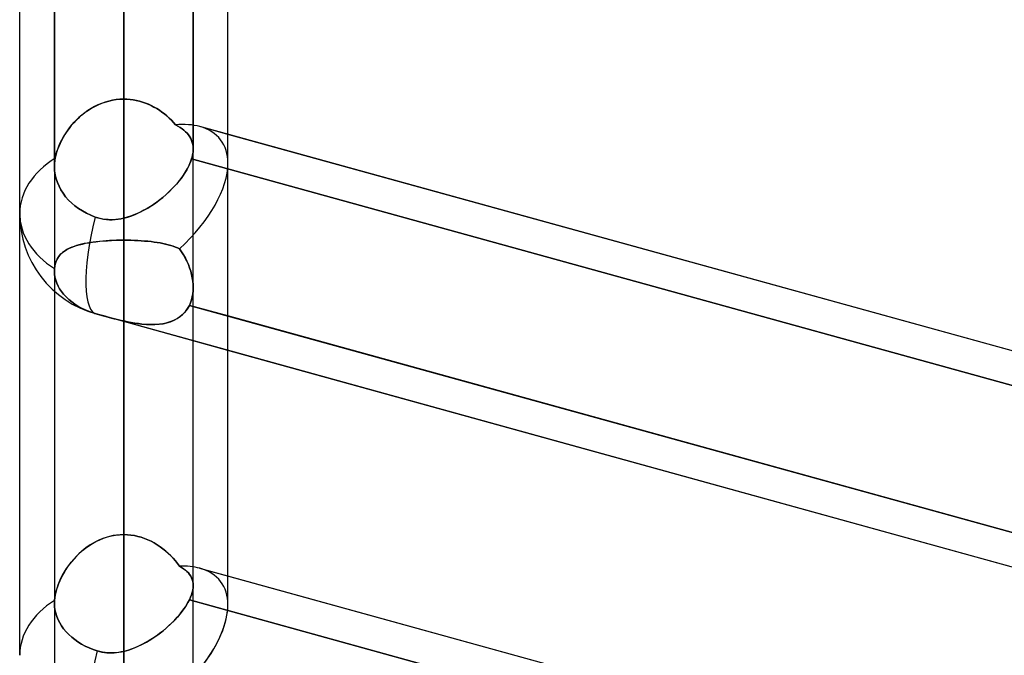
# Model space of a CAD drawing. Header units: millimetres. Extents: x -132 to 52, y -156 to 156.
# Tile 45 of 79: x -64 to -56.91, y 36.03 to 40.61. Entities that reach past the tile are written whole.
import ezdxf

# ---------------------------------------------------------------- set-up
doc = ezdxf.new("R2010")
doc.units = ezdxf.units.MM
doc.layers.add('MAIN-1', color=7, linetype='Continuous')

msp = doc.modelspace()

# ---------------------------------------------------------------- linework, layer by layer
at = {"layer": 'MAIN-1'}
for p, q in [((-64, 39.2091), (-64, 72.3017)), ((-62.5, 39.5713), (-62.5, 71.9395)), ((-64, 36.0271), (-64, 69.1197)), ((-64, 36.0271), (-64, 69.1197)), ((-64, 39.2091), (-64, 69.1197)), ((-63.25, 0), (-63.25, 69.0087)), ((-63.25, 69.0087), (-63.25, 0)), ((-62.5, 39.5713), (-62.5, 68.7575)), ((-62.5, 36.3893), (-62.5, 68.7575)), ((-63.75, 68.6965), (-63.75, 0)), ((-63.75, 68.6965), (-63.75, 0)), ((-62.75, 0), (-62.75, 68.5822)), ((-62.75, 0), (-62.75, 68.5822)), ((-62.5, 36.3893), (-62.5, 68.5488)), ((-63.25, 68.2038), (-63.25, 0)), ((-63.25, 0), (-63.25, 68.2038)), ((-63.25, 0), (-63.25, 63.3931)), ((-63.25, 63.3931), (-63.25, 0)), ((-63.75, 63.1787), (-63.75, 0)), ((-63.75, 63.1787), (-63.75, 0)), ((-62.75, 0), (-62.75, 63.1787)), ((-62.75, 0), (-62.75, 63.1787)), ((-63.25, 62.6857), (-63.25, 0)), ((-63.25, 0), (-63.25, 62.6857)), ((-63.25, 0), (-63.25, 57.8746)), ((-63.25, 57.8746), (-63.25, 0)), ((-63.75, 57.6605), (-63.75, 0)), ((-63.75, 57.6605), (-63.75, 0)), ((-62.75, 0), (-62.75, 57.6605)), ((-62.75, 0), (-62.75, 57.6605)), ((-63.25, 57.167), (-63.25, 0)), ((-63.25, 0), (-63.25, 57.167)), ((-63.25, 40.0337), (-63.25, 53.7)), ((-63.75, 39.5486), (-63.75, 53.2)), ((-63.75, 53.2), (-63.75, 39.5486)), ((-62.75, 53.2), (-62.75, 39.6748)), ((-62.75, 39.6748), (-62.75, 53.2)), ((-63.25, 52.7), (-63.25, 39.1762)), ((-63.25, 0), (-63.25, 52.3553)), ((-63.25, 52.3553), (-63.25, 0)), ((-63.75, 52.1417), (-63.75, 0)), ((-63.75, 52.1417), (-63.75, 0)), ((-62.75, 0), (-62.75, 52.1417)), ((-62.75, 0), (-62.75, 52.1417)), ((-63.25, 51.6477), (-63.25, 0)), ((-63.25, 0), (-63.25, 51.6477)), ((-63.25, 0), (-63.25, 46.8352)), ((-63.25, 46.8352), (-63.25, 0)), ((-63.75, 46.6221), (-63.75, 0)), ((-63.75, 46.6221), (-63.75, 0)), ((-62.75, 0), (-62.75, 46.6221)), ((-62.75, 0), (-62.75, 46.6221)), ((-63.25, 46.1275), (-63.25, 0)), ((-63.25, 0), (-63.25, 46.1275)), ((-63.25, 44.8487), (-63.25, 40.0337)), ((-63.25, 40.0337), (-63.25, 44.8487)), ((-63.25, 39.0175), (-63.25, 43.8275)), ((-63.25, 43.8275), (-63.25, 39.0175)), ((-63.25, 41.7061), (-63.25, 36.8962)), ((-63.25, 36.8962), (-63.25, 41.7061)), ((-63.25, 0), (-63.25, 41.314)), ((-63.25, 41.314), (-63.25, 0)), ((-63.75, 41.1015), (-63.75, 0)), ((-63.75, 41.1015), (-63.75, 0)), ((-62.75, 0), (-62.75, 41.1015)), ((-62.75, 0), (-62.75, 41.1015)), ((-63.25, 40.606), (-63.25, 0)), ((-63.25, 0), (-63.25, 40.606)), ((-63.25, 35.791), (-63.25, 40.606)), ((-63.25, 40.606), (-63.25, 35.791)), ((-63.3854, 40.0122), (-63.4114, 40.003)), ((-63.4093, 40.0038), (-63.3837, 40.0127)), ((-63.3589, 40.0198), (-63.3854, 40.0122)), ((-63.3837, 40.0127), (-63.3576, 40.0202)), ((-63.3321, 40.0258), (-63.3589, 40.0198)), ((-63.3576, 40.0202), (-63.331, 40.026)), ((-63.305, 40.0302), (-63.3321, 40.0258)), ((-63.331, 40.026), (-63.3042, 40.0303)), ((-63.2776, 40.0328), (-63.305, 40.0302)), ((-63.3042, 40.0303), (-63.2772, 40.0328)), ((-63.25, 40.0337), (-63.2776, 40.0328)), ((-63.2772, 40.0328), (-63.25, 40.0337)), ((-63.2272, 40.0331), (-63.25, 40.0337)), ((-63.25, 40.0337), (-63.2272, 40.0331)), ((-63.2046, 40.0313), (-63.2272, 40.0331)), ((-63.2272, 40.0331), (-63.2046, 40.0313)), ((-63.182, 40.0283), (-63.2046, 40.0313)), ((-63.2046, 40.0313), (-63.1821, 40.0283)), ((-63.1821, 40.0283), (-63.1598, 40.0242)), ((-63.1597, 40.0242), (-63.182, 40.0283)), ((-63.1598, 40.0242), (-63.1378, 40.019)), ((-63.1375, 40.0189), (-63.1597, 40.0242)), ((-63.1378, 40.019), (-63.116, 40.0126)), ((-63.1157, 40.0126), (-63.1375, 40.0189)), ((-63.116, 40.0126), (-63.0945, 40.0052)), ((-63.0943, 40.0051), (-63.1157, 40.0126)), ((-63.531, 39.936), (-63.5524, 39.919)), ((-63.5485, 39.9222), (-63.5273, 39.9387)), ((-63.5086, 39.9519), (-63.531, 39.936)), ((-63.5273, 39.9387), (-63.5052, 39.9541)), ((-63.4855, 39.9666), (-63.5086, 39.9519)), ((-63.5052, 39.9541), (-63.4824, 39.9684)), ((-63.4615, 39.9801), (-63.4855, 39.9666)), ((-63.4824, 39.9684), (-63.4587, 39.9815)), ((-63.4368, 39.9922), (-63.4615, 39.9801)), ((-63.4587, 39.9815), (-63.4343, 39.9934)), ((-63.4114, 40.003), (-63.4368, 39.9922)), ((-63.4343, 39.9934), (-63.4093, 40.0038)), ((-63.0945, 40.0052), (-63.0733, 39.9967)), ((-63.0732, 39.9967), (-63.0943, 40.0051)), ((-63.0733, 39.9967), (-63.0527, 39.9873)), ((-63.0525, 39.9872), (-63.0732, 39.9967)), ((-63.0527, 39.9873), (-63.0325, 39.9769)), ((-63.0324, 39.9768), (-63.0525, 39.9872)), ((-63.0325, 39.9769), (-63.0128, 39.9656)), ((-63.0128, 39.9655), (-63.0324, 39.9768)), ((-63.0128, 39.9656), (-62.9937, 39.9534)), ((-62.9937, 39.9534), (-63.0128, 39.9655)), ((-62.9752, 39.9405), (-62.9937, 39.9534)), ((-62.9937, 39.9534), (-62.9752, 39.9405)), ((-62.9573, 39.9269), (-62.9752, 39.9405)), ((-62.9752, 39.9405), (-62.9572, 39.9268)), ((-63.6243, 39.8474), (-63.6068, 39.8673)), ((-63.5925, 39.8822), (-63.611, 39.8627)), ((-63.6068, 39.8673), (-63.5883, 39.8864)), ((-63.573, 39.901), (-63.5925, 39.8822)), ((-63.5883, 39.8864), (-63.5689, 39.9048)), ((-63.5524, 39.919), (-63.573, 39.901)), ((-63.5689, 39.9048), (-63.5485, 39.9222)), ((-62.94, 39.9126), (-62.9573, 39.9269)), ((-62.9572, 39.9268), (-62.9398, 39.9124)), ((-62.9233, 39.8976), (-62.94, 39.9126)), ((-62.9398, 39.9124), (-62.9231, 39.8974)), ((-62.9073, 39.882), (-62.9233, 39.8976)), ((-62.9231, 39.8974), (-62.9071, 39.8818)), ((-62.8919, 39.8659), (-62.9073, 39.882)), ((-62.9071, 39.8818), (-62.8918, 39.8658)), ((-62.8772, 39.8493), (-62.8919, 39.8659)), ((-62.8918, 39.8658), (-62.8772, 39.8493)), ((-63.6598, 39.801), (-63.6739, 39.7797)), ((-63.6709, 39.7843), (-63.6565, 39.8058)), ((-63.6447, 39.822), (-63.6598, 39.801)), ((-63.6565, 39.8058), (-63.6409, 39.8269)), ((-63.6284, 39.8426), (-63.6447, 39.822)), ((-63.6409, 39.8269), (-63.6243, 39.8474)), ((-63.611, 39.8627), (-63.6284, 39.8426)), ((-62.8605, 39.84), (-62.8772, 39.8493)), ((-62.8772, 39.8493), (-62.8605, 39.84)), ((-62.8448, 39.8304), (-62.8605, 39.84)), ((-62.8605, 39.84), (-62.8448, 39.8304)), ((-62.8302, 39.8204), (-62.8448, 39.8304)), ((-62.8448, 39.8304), (-62.8302, 39.8204)), ((-62.8169, 39.81), (-62.8302, 39.8204)), ((-62.8302, 39.8204), (-62.8168, 39.81)), ((-62.8046, 39.7991), (-62.8169, 39.81)), ((-62.8168, 39.81), (-62.8045, 39.799)), ((-62.7935, 39.7877), (-62.8046, 39.7991)), ((-62.8045, 39.799), (-62.7934, 39.7876)), ((-62.5, 39.78), (-62.7012, 39.8356)), ((-24.6503, 29.3254), (-62.7012, 39.8356)), ((-63.6985, 39.7366), (-63.7091, 39.7149)), ((-63.7077, 39.7179), (-63.6966, 39.7402)), ((-63.6867, 39.7582), (-63.6985, 39.7366)), ((-63.6966, 39.7402), (-63.6843, 39.7624)), ((-63.6739, 39.7797), (-63.6867, 39.7582)), ((-63.6843, 39.7624), (-63.6709, 39.7843)), ((-62.7836, 39.7757), (-62.7935, 39.7877)), ((-62.7934, 39.7876), (-62.7835, 39.7757)), ((-62.7749, 39.7632), (-62.7836, 39.7757)), ((-62.7835, 39.7757), (-62.7748, 39.7632)), ((-62.7674, 39.7501), (-62.7749, 39.7632)), ((-62.7748, 39.7632), (-62.7674, 39.7501)), ((-62.7613, 39.7363), (-62.7674, 39.7501)), ((-62.7674, 39.7501), (-62.7613, 39.7364)), ((-62.7613, 39.7364), (-62.7564, 39.722)), ((-62.7564, 39.722), (-62.7613, 39.7363)), ((-62.7564, 39.722), (-62.7529, 39.7071)), ((-50.95, 36.5897), (-62.5, 39.78)), ((-63.7397, 39.6293), (-63.7337, 39.6511)), ((-63.7269, 39.6715), (-63.734, 39.65)), ((-63.7337, 39.6511), (-63.7263, 39.6732)), ((-63.7186, 39.6932), (-63.7269, 39.6715)), ((-63.7263, 39.6732), (-63.7176, 39.6955)), ((-63.7091, 39.7149), (-63.7186, 39.6932)), ((-63.7176, 39.6955), (-63.7077, 39.7179)), ((-62.7529, 39.707), (-62.7564, 39.722)), ((-62.7529, 39.7071), (-62.7508, 39.6915)), ((-62.7507, 39.6914), (-62.7529, 39.707)), ((-62.7528, 39.641), (-62.7512, 39.6527)), ((-62.7512, 39.6525), (-62.7528, 39.6409)), ((-62.7512, 39.6527), (-62.7503, 39.6641)), ((-62.7503, 39.664), (-62.7512, 39.6525)), ((-62.7508, 39.6915), (-62.75, 39.6752)), ((-62.75, 39.6753), (-62.7507, 39.6914)), ((-62.7503, 39.6641), (-62.75, 39.6753)), ((-62.75, 39.6752), (-62.7503, 39.664)), ((-63.7489, 39.5754), (-63.7478, 39.5861)), ((-63.7477, 39.5861), (-63.7488, 39.5754)), ((-63.7478, 39.5861), (-63.7463, 39.597)), ((-63.7463, 39.597), (-63.7477, 39.5861)), ((-63.7463, 39.597), (-63.7444, 39.6078)), ((-63.7444, 39.6078), (-63.7463, 39.597)), ((-63.7444, 39.6078), (-63.7397, 39.6293)), ((-63.7399, 39.6287), (-63.7444, 39.6078)), ((-63.734, 39.65), (-63.7399, 39.6287)), ((-62.7792, 39.5584), (-62.7693, 39.5817)), ((-62.768, 39.585), (-62.7762, 39.5651)), ((-62.7693, 39.5817), (-62.7614, 39.6044)), ((-62.7614, 39.6044), (-62.768, 39.585)), ((-62.7614, 39.6044), (-62.7579, 39.6168)), ((-62.7579, 39.6168), (-62.7614, 39.6044)), ((-62.7614, 39.6044), (-50.8772, 36.3219)), ((-50.8772, 36.3219), (-62.7614, 39.6044)), ((-62.7579, 39.6168), (-62.755, 39.6291)), ((-62.755, 39.6289), (-62.7579, 39.6168)), ((-62.755, 39.6291), (-62.7528, 39.641)), ((-62.7528, 39.6409), (-62.755, 39.6289)), ((-63.75, 39.5442), (-63.7499, 39.5545)), ((-63.7499, 39.5545), (-63.75, 39.5442)), ((-63.7484, 39.5167), (-63.75, 39.5442)), ((-63.75, 39.5442), (-63.7484, 39.5167)), ((-63.7499, 39.5545), (-63.7496, 39.5648)), ((-63.7496, 39.5648), (-63.7499, 39.5545)), ((-63.7496, 39.5648), (-63.7489, 39.5754)), ((-63.7488, 39.5754), (-63.7496, 39.5648)), ((-63.7442, 39.4883), (-63.7484, 39.5167)), ((-63.7484, 39.5167), (-63.7442, 39.4883)), ((-62.8207, 39.4864), (-62.805, 39.5107)), ((-62.7969, 39.5243), (-62.8092, 39.5038)), ((-62.805, 39.5107), (-62.7911, 39.5347)), ((-62.7858, 39.5448), (-62.7969, 39.5243)), ((-62.7911, 39.5347), (-62.7792, 39.5584)), ((-62.7762, 39.5651), (-62.7858, 39.5448)), ((-63.7374, 39.4598), (-63.7442, 39.4883)), ((-63.7442, 39.4883), (-63.7374, 39.4598)), ((-63.7281, 39.432), (-63.7374, 39.4598)), ((-63.7374, 39.4598), (-63.7281, 39.432)), ((-62.8769, 39.4148), (-62.8567, 39.4384)), ((-62.8537, 39.4421), (-62.8708, 39.4217)), ((-62.8567, 39.4384), (-62.8379, 39.4623)), ((-62.8377, 39.4627), (-62.8537, 39.4421)), ((-62.8379, 39.4623), (-62.8207, 39.4864)), ((-62.8228, 39.4832), (-62.8377, 39.4627)), ((-62.8092, 39.5038), (-62.8228, 39.4832)), ((-63.7168, 39.4056), (-63.7281, 39.432)), ((-63.7281, 39.432), (-63.7168, 39.4056)), ((-63.7035, 39.3807), (-63.7168, 39.4056)), ((-63.7168, 39.4056), (-63.7035, 39.3807)), ((-63.6875, 39.3555), (-63.7035, 39.3807)), ((-63.7035, 39.3807), (-63.6875, 39.3555)), ((-62.945, 39.3468), (-62.9212, 39.3689)), ((-62.9078, 39.382), (-62.9275, 39.3628)), ((-62.9212, 39.3689), (-62.8984, 39.3916)), ((-62.8889, 39.4017), (-62.9078, 39.382)), ((-62.8984, 39.3916), (-62.8769, 39.4148)), ((-62.8708, 39.4217), (-62.8889, 39.4017)), ((-63.6689, 39.3307), (-63.6875, 39.3555)), ((-63.6875, 39.3555), (-63.6689, 39.3307)), ((-63.648, 39.307), (-63.6689, 39.3307)), ((-63.6689, 39.3307), (-63.648, 39.307)), ((-63.6253, 39.2849), (-63.648, 39.307)), ((-63.648, 39.307), (-63.6253, 39.2849)), ((-63.0218, 39.2853), (-62.9954, 39.3048)), ((-62.9909, 39.3083), (-63.0132, 39.2915)), ((-62.9954, 39.3048), (-62.9698, 39.3254)), ((-62.9692, 39.3259), (-62.9909, 39.3083)), ((-62.9698, 39.3254), (-62.945, 39.3468)), ((-62.948, 39.3441), (-62.9692, 39.3259)), ((-62.9275, 39.3628), (-62.948, 39.3441)), ((-63.6019, 39.2649), (-63.6253, 39.2849)), ((-63.6253, 39.2849), (-63.6019, 39.2649)), ((-63.5765, 39.2462), (-63.6019, 39.2649)), ((-63.6019, 39.2649), (-63.5765, 39.2462)), ((-63.5485, 39.2283), (-63.5765, 39.2462)), ((-63.5765, 39.2462), (-63.5485, 39.2283)), ((-63.5186, 39.2117), (-63.5485, 39.2283)), ((-63.5485, 39.2283), (-63.5186, 39.2117)), ((-63.1334, 39.2186), (-63.1048, 39.2333)), ((-63.1055, 39.2329), (-63.1291, 39.2206)), ((-63.082, 39.2461), (-63.1055, 39.2329)), ((-63.1048, 39.2333), (-63.0766, 39.2494)), ((-63.0588, 39.2603), (-63.082, 39.2461)), ((-63.0766, 39.2494), (-63.0489, 39.2667)), ((-63.0358, 39.2755), (-63.0588, 39.2603)), ((-63.0489, 39.2667), (-63.0218, 39.2853)), ((-63.0132, 39.2915), (-63.0358, 39.2755)), ((-63.4874, 39.1971), (-63.5186, 39.2117)), ((-63.5186, 39.2117), (-63.4874, 39.1971)), ((-63.4559, 39.1846), (-63.4874, 39.1971)), ((-63.4874, 39.1971), (-63.4559, 39.1846)), ((-63.4378, 39.1786), (-63.4559, 39.1846)), ((-63.4559, 39.1846), (-63.4361, 39.1781)), ((-63.4194, 39.1737), (-63.4378, 39.1786)), ((-63.4361, 39.1781), (-63.416, 39.173)), ((-63.4008, 39.1699), (-63.4194, 39.1737)), ((-63.416, 39.173), (-63.3954, 39.169)), ((-63.3821, 39.1672), (-63.4008, 39.1699)), ((-63.3954, 39.169), (-63.3746, 39.1665)), ((-63.3633, 39.1656), (-63.3821, 39.1672)), ((-63.3746, 39.1665), (-63.3538, 39.1652)), ((-63.3444, 39.165), (-63.3633, 39.1656)), ((-63.3538, 39.1652), (-63.3329, 39.1651)), ((-63.3254, 39.1654), (-63.3444, 39.165)), ((-63.3329, 39.1651), (-63.3121, 39.1662)), ((-63.3064, 39.1668), (-63.3254, 39.1654)), ((-63.3121, 39.1662), (-63.2913, 39.1685)), ((-63.2875, 39.169), (-63.3064, 39.1668)), ((-63.2913, 39.1685), (-63.2706, 39.1718)), ((-63.2687, 39.1722), (-63.2875, 39.169)), ((-63.2706, 39.1718), (-63.25, 39.1762)), ((-63.25, 39.1762), (-63.2687, 39.1722)), ((-63.25, 39.1762), (-63.2207, 39.1841)), ((-63.2253, 39.1827), (-63.25, 39.1762)), ((-63.2008, 39.1905), (-63.2253, 39.1827)), ((-63.2207, 39.1841), (-63.1914, 39.1939)), ((-63.1767, 39.1995), (-63.2008, 39.1905)), ((-63.1914, 39.1939), (-63.1623, 39.2054)), ((-63.1529, 39.2095), (-63.1767, 39.1995)), ((-63.1623, 39.2054), (-63.1334, 39.2186)), ((-63.1291, 39.2206), (-63.1529, 39.2095)), ((-63.3767, 39.0133), (-63.4011, 39.0115)), ((-63.3962, 39.0119), (-63.3679, 39.0139)), ((-63.3519, 39.0148), (-63.3767, 39.0133)), ((-63.3679, 39.0139), (-63.3389, 39.0155)), ((-63.3268, 39.016), (-63.3519, 39.0148)), ((-63.3389, 39.0155), (-63.3095, 39.0166)), ((-63.3014, 39.0168), (-63.3268, 39.016)), ((-63.3095, 39.0166), (-63.2799, 39.0173)), ((-63.2758, 39.0173), (-63.3014, 39.0168)), ((-63.2799, 39.0173), (-63.25, 39.0175)), ((-63.25, 39.0175), (-63.2758, 39.0173)), ((-63.25, 36.8962), (-63.25, 39.0175)), ((-63.25, 39.0175), (-63.25, 36.8962)), ((-63.25, 39.0175), (-63.2245, 39.0173)), ((-63.2244, 39.0173), (-63.25, 39.0175)), ((-63.2245, 39.0173), (-63.1992, 39.0168)), ((-63.199, 39.0168), (-63.2244, 39.0173)), ((-63.1992, 39.0168), (-63.1741, 39.016)), ((-63.1737, 39.016), (-63.199, 39.0168)), ((-63.1741, 39.016), (-63.1493, 39.0149)), ((-63.1487, 39.0149), (-63.1737, 39.016)), ((-63.1493, 39.0149), (-63.1249, 39.0135)), ((-63.124, 39.0134), (-63.1487, 39.0149)), ((-63.1249, 39.0135), (-63.1007, 39.0117)), ((-63.0999, 39.0116), (-63.124, 39.0134)), ((-63.6679, 38.9453), (-63.6803, 38.9371)), ((-63.6773, 38.9392), (-63.6626, 38.9485)), ((-63.6545, 38.953), (-63.6679, 38.9453)), ((-63.6626, 38.9485), (-63.6466, 38.957)), ((-63.6402, 38.9601), (-63.6545, 38.953)), ((-63.6466, 38.957), (-63.6294, 38.9649)), ((-63.6249, 38.9668), (-63.6402, 38.9601)), ((-63.6294, 38.9649), (-63.611, 38.9721)), ((-63.6087, 38.9729), (-63.6249, 38.9668)), ((-63.611, 38.9721), (-63.5913, 38.9787)), ((-63.5916, 38.9786), (-63.6087, 38.9729)), ((-63.5736, 38.9838), (-63.5916, 38.9786)), ((-63.5913, 38.9787), (-63.5705, 38.9847)), ((-63.5546, 38.9887), (-63.5736, 38.9838)), ((-63.5705, 38.9847), (-63.5486, 38.9901)), ((-63.5349, 38.9931), (-63.5546, 38.9887)), ((-63.5486, 38.9901), (-63.5256, 38.995)), ((-63.5144, 38.9971), (-63.5349, 38.9931)), ((-63.5256, 38.995), (-63.5016, 38.9993)), ((-63.4931, 39.0007), (-63.5144, 38.9971)), ((-63.5016, 38.9993), (-63.4766, 39.0032)), ((-63.4711, 39.0039), (-63.4931, 39.0007)), ((-63.4766, 39.0032), (-63.4507, 39.0065)), ((-63.4484, 39.0068), (-63.4711, 39.0039)), ((-63.4507, 39.0065), (-63.4238, 39.0094)), ((-63.4251, 39.0093), (-63.4484, 39.0068)), ((-63.4011, 39.0115), (-63.4251, 39.0093)), ((-63.4238, 39.0094), (-63.3962, 39.0119)), ((-63.1007, 39.0117), (-63.077, 39.0095)), ((-63.0763, 39.0095), (-63.0999, 39.0116)), ((-63.077, 39.0095), (-63.0539, 39.0071)), ((-63.0532, 39.007), (-63.0763, 39.0095)), ((-63.0539, 39.0071), (-63.0314, 39.0043)), ((-63.0308, 39.0042), (-63.0532, 39.007)), ((-63.0314, 39.0043), (-63.0097, 39.0011)), ((-63.0091, 39.001), (-63.0308, 39.0042)), ((-63.0097, 39.0011), (-62.9886, 38.9976)), ((-62.9881, 38.9975), (-63.0091, 39.001)), ((-62.9886, 38.9976), (-62.9682, 38.9937)), ((-62.9678, 38.9936), (-62.9881, 38.9975)), ((-62.9682, 38.9937), (-62.9485, 38.9894)), ((-62.9483, 38.9894), (-62.9678, 38.9936)), ((-62.9485, 38.9894), (-62.9297, 38.9847)), ((-62.9296, 38.9847), (-62.9483, 38.9894)), ((-62.9297, 38.9847), (-62.9117, 38.9796)), ((-62.9117, 38.9796), (-62.9296, 38.9847)), ((-62.9117, 38.9796), (-62.8946, 38.9741)), ((-62.8946, 38.9741), (-62.9117, 38.9796)), ((-62.8946, 38.9741), (-62.8785, 38.9681)), ((-62.8785, 38.9681), (-62.8946, 38.9741)), ((-62.8785, 38.9681), (-62.8632, 38.9617)), ((-62.8632, 38.9617), (-62.8785, 38.9681)), ((-62.8632, 38.9617), (-62.8488, 38.9547)), ((-62.8488, 38.9547), (-62.8632, 38.9617)), ((-62.8488, 38.9547), (-62.8336, 38.9334)), ((-62.8336, 38.9334), (-62.8488, 38.9547)), ((-63.7345, 38.873), (-63.7399, 38.8594)), ((-63.7378, 38.8651), (-63.7311, 38.88)), ((-63.7279, 38.8857), (-63.7345, 38.873)), ((-63.7311, 38.88), (-63.7229, 38.8938)), ((-63.7204, 38.8975), (-63.7279, 38.8857)), ((-63.7229, 38.8938), (-63.7134, 38.9065)), ((-63.7118, 38.9085), (-63.7204, 38.8975)), ((-63.7134, 38.9065), (-63.7027, 38.9183)), ((-63.7022, 38.9188), (-63.7118, 38.9085)), ((-63.7027, 38.9183), (-63.6906, 38.9292)), ((-63.6917, 38.9283), (-63.7022, 38.9188)), ((-63.6803, 38.9371), (-63.6917, 38.9283)), ((-63.6906, 38.9292), (-63.6773, 38.9392)), ((-62.8336, 38.9334), (-62.8196, 38.9113)), ((-62.8196, 38.9113), (-62.8336, 38.9334)), ((-62.8196, 38.9113), (-62.8067, 38.8887)), ((-62.8068, 38.8888), (-62.8196, 38.9113)), ((-62.7952, 38.8657), (-62.8068, 38.8888)), ((-62.8067, 38.8887), (-62.7951, 38.8656)), ((-63.7499, 38.8013), (-63.75, 38.7983)), ((-63.75, 38.7983), (-63.7499, 38.8013)), ((-63.7498, 38.8043), (-63.7499, 38.8013)), ((-63.7499, 38.8013), (-63.7498, 38.8043)), ((-63.7497, 38.8073), (-63.7498, 38.8043)), ((-63.7498, 38.8043), (-63.7497, 38.8073)), ((-63.7495, 38.8103), (-63.7497, 38.8073)), ((-63.7497, 38.8073), (-63.7495, 38.8103)), ((-63.7493, 38.8133), (-63.7495, 38.8103)), ((-63.7495, 38.8103), (-63.7493, 38.8133)), ((-63.7493, 38.8133), (-63.747, 38.8317)), ((-63.7474, 38.8295), (-63.7493, 38.8133)), ((-63.7442, 38.8449), (-63.7474, 38.8295)), ((-63.747, 38.8317), (-63.7432, 38.849)), ((-63.7399, 38.8594), (-63.7442, 38.8449)), ((-63.7432, 38.849), (-63.7378, 38.8651)), ((-62.7848, 38.8423), (-62.7952, 38.8657)), ((-62.7951, 38.8656), (-62.7848, 38.8422)), ((-62.7758, 38.8185), (-62.7848, 38.8423)), ((-62.7848, 38.8422), (-62.7758, 38.8185)), ((-62.7758, 38.8185), (-62.768, 38.7946)), ((-62.768, 38.7946), (-62.7758, 38.8185)), ((-63.75, 38.7983), (-63.75, 38.7954)), ((-63.75, 38.7954), (-63.75, 38.7983)), ((-63.75, 38.7954), (-63.749, 38.774)), ((-63.749, 38.774), (-63.75, 38.7954)), ((-63.75, 38.7952), (-63.75, 36.4029)), ((-63.75, 38.7952), (-63.75, 36.4029)), ((-63.749, 38.774), (-63.7458, 38.752)), ((-63.7458, 38.752), (-63.749, 38.774)), ((-63.7458, 38.752), (-63.7405, 38.7297)), ((-63.7405, 38.7297), (-63.7458, 38.752)), ((-63.7405, 38.7297), (-63.7328, 38.7077)), ((-63.7328, 38.7077), (-63.7405, 38.7297)), ((-62.768, 38.7946), (-62.7616, 38.7707)), ((-62.7616, 38.7706), (-62.768, 38.7946)), ((-62.7616, 38.7707), (-62.7566, 38.7468)), ((-62.7566, 38.7466), (-62.7616, 38.7706)), ((-62.7566, 38.7468), (-62.7529, 38.723)), ((-62.7529, 38.7228), (-62.7566, 38.7466)), ((-63.7328, 38.7077), (-63.7232, 38.6865)), ((-63.7232, 38.6865), (-63.7328, 38.7077)), ((-63.7232, 38.6865), (-63.7121, 38.6665)), ((-63.7121, 38.6665), (-63.7232, 38.6865)), ((-63.7121, 38.6665), (-63.699, 38.6471)), ((-63.699, 38.6471), (-63.7121, 38.6665)), ((-62.7529, 38.723), (-62.7507, 38.6993)), ((-62.7507, 38.6992), (-62.7529, 38.7228)), ((-62.75, 38.676), (-62.7508, 38.6529)), ((-62.7507, 38.6993), (-62.75, 38.676)), ((-62.75, 38.676), (-62.7507, 38.6992)), ((-62.7507, 38.653), (-62.75, 38.676)), ((-62.75, 36.5296), (-62.75, 38.6759)), ((-62.75, 36.5296), (-62.75, 38.6759)), ((-63.699, 38.6471), (-63.6836, 38.6276)), ((-63.6836, 38.6276), (-63.699, 38.6471)), ((-63.6836, 38.6276), (-63.6659, 38.6084)), ((-63.6659, 38.6084), (-63.6836, 38.6276)), ((-63.6659, 38.6084), (-63.6464, 38.5901)), ((-63.6464, 38.5901), (-63.6659, 38.6084)), ((-63.6464, 38.5901), (-63.6254, 38.573)), ((-63.6254, 38.573), (-63.6464, 38.5901)), ((-62.7691, 38.5673), (-62.7622, 38.5874)), ((-62.7622, 38.5876), (-62.769, 38.5674)), ((-62.7568, 38.6086), (-62.7622, 38.5876)), ((-62.7622, 38.5874), (-62.7569, 38.6085)), ((-62.7569, 38.6085), (-62.753, 38.6304)), ((-62.753, 38.6304), (-62.7568, 38.6086)), ((-62.753, 38.6304), (-62.7507, 38.653)), ((-62.7508, 38.6529), (-62.753, 38.6304)), ((-63.6254, 38.573), (-63.6037, 38.5574)), ((-63.6037, 38.5574), (-63.6254, 38.573)), ((-63.6037, 38.5574), (-63.5806, 38.5429)), ((-63.5806, 38.5429), (-63.6037, 38.5574)), ((-63.5806, 38.5429), (-63.5552, 38.5288)), ((-63.5552, 38.5288), (-63.5806, 38.5429)), ((-63.5552, 38.5288), (-63.528, 38.5156)), ((-63.528, 38.5156), (-63.5552, 38.5288)), ((-62.8059, 38.5036), (-62.7905, 38.525)), ((-62.7881, 38.5287), (-62.8004, 38.5107)), ((-62.7905, 38.525), (-62.7774, 38.5482)), ((-62.7774, 38.5482), (-62.7881, 38.5287)), ((-62.769, 38.5674), (-62.7774, 38.5482)), ((-62.7774, 38.5482), (-62.7691, 38.5673)), ((-62.5, 38.4716), (-62.7774, 38.5482)), ((-62.7774, 38.5482), (-50.9074, 35.2696)), ((-63.528, 38.5156), (-63.4994, 38.5038)), ((-63.4994, 38.5038), (-63.528, 38.5156)), ((-63.4994, 38.5038), (-63.4703, 38.4934)), ((-63.4703, 38.4934), (-63.4994, 38.5038)), ((-63.4703, 38.4934), (-63.4413, 38.4846)), ((-63.4413, 38.4846), (-63.4703, 38.4934)), ((-25.3988, 27.976), (-63.4497, 38.4861)), ((-62.5, 38.2238), (-63.4497, 38.4861)), ((-63.4413, 38.4846), (-63.4246, 38.4799)), ((-63.4227, 38.4794), (-63.4413, 38.4846)), ((-63.4246, 38.4799), (-63.4075, 38.4753)), ((-63.4039, 38.4743), (-63.4227, 38.4794)), ((-63.4075, 38.4753), (-63.3901, 38.4706)), ((-63.3849, 38.4691), (-63.4039, 38.4743)), ((-63.3901, 38.4706), (-63.3726, 38.4659)), ((-63.3657, 38.464), (-63.3849, 38.4691)), ((-63.3726, 38.4659), (-63.3551, 38.4612)), ((-63.3464, 38.459), (-63.3657, 38.464)), ((-63.3551, 38.4612), (-63.3375, 38.4566)), ((-63.327, 38.454), (-63.3464, 38.459)), ((-63.3375, 38.4566), (-63.32, 38.4522)), ((-63.3077, 38.4491), (-63.327, 38.454)), ((-63.32, 38.4522), (-63.3024, 38.4478)), ((-63.2884, 38.4444), (-63.3077, 38.4491)), ((-63.3024, 38.4478), (-63.2849, 38.4435)), ((-62.8882, 38.4404), (-62.8649, 38.4528)), ((-62.8642, 38.4532), (-62.8834, 38.4427)), ((-62.8649, 38.4528), (-62.8433, 38.4675)), ((-62.8462, 38.4653), (-62.8642, 38.4532)), ((-62.8295, 38.479), (-62.8462, 38.4653)), ((-62.8433, 38.4675), (-62.8236, 38.4844)), ((-62.8142, 38.4941), (-62.8295, 38.479)), ((-62.8236, 38.4844), (-62.8059, 38.5036)), ((-62.8004, 38.5107), (-62.8142, 38.4941)), ((-50.95, 35.2813), (-62.5, 38.4716)), ((-63.2691, 38.4398), (-63.2884, 38.4444)), ((-63.2849, 38.4435), (-63.2674, 38.4394)), ((-63.25, 38.4355), (-63.2691, 38.4398)), ((-63.2674, 38.4394), (-63.25, 38.4355)), ((-63.25, 38.4355), (-63.25, 36.0556)), ((-63.25, 36.0556), (-63.25, 38.4355)), ((-63.25, 38.4355), (-63.217, 38.4285)), ((-63.2232, 38.4298), (-63.25, 38.4355)), ((-63.1967, 38.4246), (-63.2232, 38.4298)), ((-63.217, 38.4285), (-63.1841, 38.4224)), ((-63.1706, 38.4201), (-63.1967, 38.4246)), ((-63.1841, 38.4224), (-63.1514, 38.4172)), ((-63.1447, 38.4163), (-63.1706, 38.4201)), ((-63.1514, 38.4172), (-63.1191, 38.4132)), ((-63.1189, 38.4132), (-63.1447, 38.4163)), ((-63.1191, 38.4132), (-63.0872, 38.4105)), ((-63.0932, 38.4109), (-63.1189, 38.4132)), ((-63.0678, 38.4096), (-63.0932, 38.4109)), ((-63.0872, 38.4105), (-63.0559, 38.4093)), ((-63.0427, 38.4093), (-63.0678, 38.4096)), ((-63.0559, 38.4093), (-63.0253, 38.4098)), ((-63.018, 38.4101), (-63.0427, 38.4093)), ((-63.0253, 38.4098), (-62.9956, 38.4119)), ((-62.9937, 38.4121), (-63.018, 38.4101)), ((-62.9956, 38.4119), (-62.967, 38.416)), ((-62.97, 38.4154), (-62.9937, 38.4121)), ((-62.947, 38.4201), (-62.97, 38.4154)), ((-62.967, 38.416), (-62.9394, 38.422)), ((-62.9249, 38.4262), (-62.947, 38.4201)), ((-62.9394, 38.422), (-62.913, 38.4301)), ((-62.9037, 38.4337), (-62.9249, 38.4262)), ((-62.913, 38.4301), (-62.8882, 38.4404)), ((-62.8834, 38.4427), (-62.9037, 38.4337)), ((-50.95, 35.0336), (-62.5, 38.2238)), ((-63.3679, 36.8794), (-63.3389, 36.8867)), ((-63.3268, 36.8891), (-63.3519, 36.8837)), ((-63.3389, 36.8867), (-63.3095, 36.8919)), ((-63.3014, 36.893), (-63.3268, 36.8891)), ((-63.3095, 36.8919), (-63.2799, 36.8951)), ((-63.2758, 36.8954), (-63.3014, 36.893)), ((-63.2799, 36.8951), (-63.25, 36.8962)), ((-63.25, 36.8962), (-63.2758, 36.8954)), ((-63.2244, 36.8954), (-63.25, 36.8962)), ((-63.25, 36.8962), (-63.2245, 36.8954)), ((-63.2245, 36.8954), (-63.1992, 36.8931)), ((-63.199, 36.893), (-63.2244, 36.8954)), ((-63.1992, 36.8931), (-63.1741, 36.8893)), ((-63.1737, 36.8892), (-63.199, 36.893)), ((-63.1741, 36.8893), (-63.1493, 36.884)), ((-63.1487, 36.8838), (-63.1737, 36.8892)), ((-63.5256, 36.7994), (-63.5016, 36.8165)), ((-63.4931, 36.8221), (-63.5144, 36.8077)), ((-63.5016, 36.8165), (-63.4766, 36.8322)), ((-63.4711, 36.8355), (-63.4931, 36.8221)), ((-63.4766, 36.8322), (-63.4507, 36.8465)), ((-63.4484, 36.8477), (-63.4711, 36.8355)), ((-63.4507, 36.8465), (-63.4238, 36.8592)), ((-63.4251, 36.8587), (-63.4484, 36.8477)), ((-63.4011, 36.8684), (-63.4251, 36.8587)), ((-63.4238, 36.8592), (-63.3962, 36.8702)), ((-63.3767, 36.8768), (-63.4011, 36.8684)), ((-63.3962, 36.8702), (-63.3679, 36.8794)), ((-63.3519, 36.8837), (-63.3767, 36.8768)), ((-63.1493, 36.884), (-63.1249, 36.8773)), ((-63.124, 36.877), (-63.1487, 36.8838)), ((-63.1249, 36.8773), (-63.1007, 36.8691)), ((-63.0999, 36.8688), (-63.124, 36.877)), ((-63.1007, 36.8691), (-63.077, 36.8596)), ((-63.0763, 36.8593), (-63.0999, 36.8688)), ((-63.077, 36.8596), (-63.0539, 36.8489)), ((-63.0532, 36.8485), (-63.0763, 36.8593)), ((-63.0539, 36.8489), (-63.0314, 36.8369)), ((-63.0308, 36.8365), (-63.0532, 36.8485)), ((-63.0314, 36.8369), (-63.0097, 36.8238)), ((-63.0091, 36.8235), (-63.0308, 36.8365)), ((-63.0097, 36.8238), (-62.9886, 36.8097)), ((-62.9881, 36.8094), (-63.0091, 36.8235)), ((-63.5736, 36.7587), (-63.5916, 36.7408)), ((-63.5913, 36.7411), (-63.5705, 36.7616)), ((-63.5546, 36.7759), (-63.5736, 36.7587)), ((-63.5705, 36.7616), (-63.5486, 36.781)), ((-63.5349, 36.7922), (-63.5546, 36.7759)), ((-63.5486, 36.781), (-63.5256, 36.7994)), ((-63.5144, 36.8077), (-63.5349, 36.7922)), ((-62.9886, 36.8097), (-62.9682, 36.7946)), ((-62.9678, 36.7944), (-62.9881, 36.8094)), ((-62.9682, 36.7946), (-62.9485, 36.7786)), ((-62.9483, 36.7785), (-62.9678, 36.7944)), ((-62.9485, 36.7786), (-62.9297, 36.7618)), ((-62.9296, 36.7617), (-62.9483, 36.7785)), ((-62.9297, 36.7618), (-62.9117, 36.7443)), ((-62.9117, 36.7443), (-62.9296, 36.7617)), ((-62.8946, 36.7262), (-62.9117, 36.7443)), ((-62.9117, 36.7443), (-62.8946, 36.7261)), ((-63.6626, 36.6522), (-63.6466, 36.6752)), ((-63.6402, 36.6839), (-63.6545, 36.6641)), ((-63.6466, 36.6752), (-63.6294, 36.6978)), ((-63.6249, 36.7034), (-63.6402, 36.6839)), ((-63.6294, 36.6978), (-63.611, 36.7198)), ((-63.6087, 36.7224), (-63.6249, 36.7034)), ((-63.611, 36.7198), (-63.5913, 36.7411)), ((-63.5916, 36.7408), (-63.6087, 36.7224)), ((-62.8785, 36.7075), (-62.8946, 36.7262)), ((-62.8946, 36.7261), (-62.8785, 36.7075)), ((-62.8632, 36.6884), (-62.8785, 36.7075)), ((-62.8785, 36.7075), (-62.8632, 36.6884)), ((-62.8488, 36.6689), (-62.8632, 36.6884)), ((-62.8632, 36.6884), (-62.8488, 36.6689)), ((-63.7027, 36.582), (-63.6906, 36.6055)), ((-63.6917, 36.6035), (-63.7022, 36.583)), ((-63.6803, 36.6238), (-63.6917, 36.6035)), ((-63.6906, 36.6055), (-63.6773, 36.6289)), ((-63.6679, 36.6441), (-63.6803, 36.6238)), ((-63.6773, 36.6289), (-63.6626, 36.6522)), ((-63.6545, 36.6641), (-63.6679, 36.6441)), ((-62.8336, 36.6601), (-62.8488, 36.6689)), ((-62.8488, 36.6689), (-62.8336, 36.6601)), ((-62.8196, 36.6509), (-62.8336, 36.6601)), ((-62.8336, 36.6601), (-62.8196, 36.6508)), ((-62.8068, 36.6412), (-62.8196, 36.6509)), ((-62.8196, 36.6508), (-62.8067, 36.6412)), ((-62.7952, 36.6311), (-62.8068, 36.6412)), ((-62.8067, 36.6412), (-62.7951, 36.6311)), ((-62.7848, 36.6205), (-62.7952, 36.6311)), ((-62.7951, 36.6311), (-62.7848, 36.6205)), ((-62.7758, 36.6094), (-62.7848, 36.6205)), ((-62.7848, 36.6205), (-62.7758, 36.6093)), ((-62.768, 36.5976), (-62.7758, 36.6094)), ((-62.7758, 36.6093), (-62.768, 36.5976)), ((-62.5, 36.598), (-62.7012, 36.6536)), ((-24.6503, 26.1434), (-62.7012, 36.6536)), ((-63.7311, 36.5118), (-63.7229, 36.535)), ((-63.7204, 36.5417), (-63.7279, 36.5212)), ((-63.7229, 36.535), (-63.7134, 36.5585)), ((-63.7118, 36.5624), (-63.7204, 36.5417)), ((-63.7134, 36.5585), (-63.7027, 36.582)), ((-63.7022, 36.583), (-63.7118, 36.5624)), ((-62.7616, 36.5853), (-62.768, 36.5976)), ((-62.768, 36.5976), (-62.7616, 36.5853)), ((-62.7566, 36.5723), (-62.7616, 36.5853)), ((-62.7616, 36.5853), (-62.7566, 36.5724)), ((-62.7566, 36.5724), (-62.7529, 36.5588)), ((-62.7529, 36.5587), (-62.7566, 36.5723)), ((-62.7529, 36.5588), (-62.7507, 36.5446)), ((-62.7507, 36.5445), (-62.7529, 36.5587)), ((-62.7507, 36.5446), (-62.75, 36.5297)), ((-62.75, 36.5297), (-62.7507, 36.5445)), ((-50.95, 33.4077), (-62.5, 36.598)), ((-63.7442, 36.4607), (-63.7474, 36.4414)), ((-63.747, 36.444), (-63.7432, 36.4661)), ((-63.7399, 36.4806), (-63.7442, 36.4607)), ((-63.7432, 36.4661), (-63.7378, 36.4887)), ((-63.7345, 36.5007), (-63.7399, 36.4806)), ((-63.7378, 36.4887), (-63.7311, 36.5118)), ((-63.7279, 36.5212), (-63.7345, 36.5007)), ((-62.7691, 36.4452), (-62.7622, 36.4632)), ((-62.7622, 36.4633), (-62.769, 36.4454)), ((-62.7568, 36.4808), (-62.7622, 36.4633)), ((-62.7622, 36.4632), (-62.7569, 36.4807)), ((-62.7569, 36.4807), (-62.753, 36.4977)), ((-62.753, 36.4976), (-62.7568, 36.4808)), ((-62.753, 36.4977), (-62.7507, 36.514)), ((-62.7508, 36.514), (-62.753, 36.4976)), ((-62.75, 36.5297), (-62.7508, 36.514)), ((-62.7507, 36.514), (-62.75, 36.5297)), ((-63.75, 36.4063), (-63.7499, 36.4095)), ((-63.7499, 36.4095), (-63.75, 36.4063)), ((-63.75, 36.403), (-63.75, 36.4063)), ((-63.75, 36.4063), (-63.75, 36.403)), ((-63.749, 36.3795), (-63.75, 36.403)), ((-63.75, 36.403), (-63.749, 36.3795)), ((-63.7499, 36.4095), (-63.7498, 36.4128)), ((-63.7498, 36.4128), (-63.7499, 36.4095)), ((-63.7498, 36.4128), (-63.7497, 36.4161)), ((-63.7497, 36.4161), (-63.7498, 36.4128)), ((-63.7497, 36.4161), (-63.7495, 36.4195)), ((-63.7495, 36.4195), (-63.7497, 36.4161)), ((-63.7495, 36.4195), (-63.7493, 36.4228)), ((-63.7493, 36.4228), (-63.7495, 36.4195)), ((-63.7493, 36.4228), (-63.747, 36.444)), ((-63.7474, 36.4414), (-63.7493, 36.4228)), ((-62.8059, 36.3774), (-62.7905, 36.4024)), ((-62.7881, 36.4065), (-62.8004, 36.3859)), ((-62.7905, 36.4024), (-62.7774, 36.4269)), ((-62.7774, 36.4269), (-62.7881, 36.4065)), ((-62.769, 36.4454), (-62.7774, 36.4269)), ((-62.7774, 36.4269), (-62.7691, 36.4452)), ((-62.7774, 36.4269), (-50.9074, 33.1482)), ((-50.9074, 33.1482), (-62.7774, 36.4269)), ((-63.7458, 36.3552), (-63.749, 36.3795)), ((-63.749, 36.3795), (-63.7458, 36.3552)), ((-63.7404, 36.3306), (-63.7458, 36.3552)), ((-63.7458, 36.3552), (-63.7404, 36.3306)), ((-63.7328, 36.3063), (-63.7404, 36.3306)), ((-63.7404, 36.3306), (-63.7328, 36.3063)), ((-62.8649, 36.3014), (-62.8433, 36.3266)), ((-62.8462, 36.3232), (-62.8642, 36.3022)), ((-62.8295, 36.3442), (-62.8462, 36.3232)), ((-62.8433, 36.3266), (-62.8236, 36.352)), ((-62.8142, 36.3651), (-62.8295, 36.3442)), ((-62.8236, 36.352), (-62.8059, 36.3774)), ((-62.8004, 36.3859), (-62.8142, 36.3651)), ((-63.7232, 36.2829), (-63.7328, 36.3063)), ((-63.7328, 36.3063), (-63.7232, 36.2829)), ((-63.712, 36.2608), (-63.7232, 36.2829)), ((-63.7232, 36.2829), (-63.712, 36.2608)), ((-63.699, 36.2393), (-63.712, 36.2608)), ((-63.712, 36.2608), (-63.699, 36.2393)), ((-62.9394, 36.2278), (-62.913, 36.2519)), ((-62.9037, 36.2609), (-62.9249, 36.2408)), ((-62.913, 36.2519), (-62.8882, 36.2765)), ((-62.8834, 36.2814), (-62.9037, 36.2609)), ((-62.8882, 36.2765), (-62.8649, 36.3014)), ((-62.8642, 36.3022), (-62.8834, 36.2814)), ((-63.6836, 36.2177), (-63.699, 36.2393)), ((-63.699, 36.2393), (-63.6836, 36.2177)), ((-63.6659, 36.1964), (-63.6836, 36.2177)), ((-63.6836, 36.2177), (-63.6659, 36.1964)), ((-63.6463, 36.1761), (-63.6659, 36.1964)), ((-63.6659, 36.1964), (-63.6463, 36.1761)), ((-63.6254, 36.1572), (-63.6463, 36.1761)), ((-63.6463, 36.1761), (-63.6254, 36.1572)), ((-63.0253, 36.1608), (-62.9956, 36.1821)), ((-62.9937, 36.1836), (-63.018, 36.1659)), ((-62.9956, 36.1821), (-62.967, 36.2045)), ((-62.97, 36.2021), (-62.9937, 36.1836)), ((-62.947, 36.2212), (-62.97, 36.2021)), ((-62.967, 36.2045), (-62.9394, 36.2278)), ((-62.9249, 36.2408), (-62.947, 36.2212)), ((-63.6037, 36.1399), (-63.6254, 36.1572)), ((-63.6254, 36.1572), (-63.6037, 36.1399)), ((-63.5806, 36.1237), (-63.6037, 36.1399)), ((-63.6037, 36.1399), (-63.5806, 36.1237)), ((-63.5552, 36.1081), (-63.5806, 36.1237)), ((-63.5806, 36.1237), (-63.5552, 36.1081)), ((-63.5279, 36.0934), (-63.5552, 36.1081)), ((-63.5552, 36.1081), (-63.5279, 36.0934)), ((-63.1514, 36.0894), (-63.1191, 36.1048)), ((-63.1189, 36.1049), (-63.1447, 36.0924)), ((-63.1191, 36.1048), (-63.0872, 36.122)), ((-63.0932, 36.1185), (-63.1189, 36.1049)), ((-63.0678, 36.1333), (-63.0932, 36.1185)), ((-63.0872, 36.122), (-63.0559, 36.1407)), ((-63.0427, 36.1491), (-63.0678, 36.1333)), ((-63.0559, 36.1407), (-63.0253, 36.1608)), ((-63.018, 36.1659), (-63.0427, 36.1491)), ((-63.4994, 36.0802), (-63.5279, 36.0934)), ((-63.5279, 36.0934), (-63.4994, 36.0802)), ((-63.4703, 36.0686), (-63.4994, 36.0802)), ((-63.4994, 36.0802), (-63.4703, 36.0686)), ((-63.4413, 36.0588), (-63.4703, 36.0686)), ((-63.4703, 36.0686), (-63.4413, 36.0588)), ((-63.4227, 36.0537), (-63.4413, 36.0588)), ((-63.4413, 36.0588), (-63.4246, 36.0541)), ((-63.4246, 36.0541), (-63.4075, 36.0503)), ((-63.4039, 36.0497), (-63.4227, 36.0537)), ((-63.4075, 36.0503), (-63.3901, 36.0474)), ((-63.3849, 36.0468), (-63.4039, 36.0497)), ((-63.3901, 36.0474), (-63.3726, 36.0455)), ((-63.3657, 36.045), (-63.3849, 36.0468)), ((-63.3726, 36.0455), (-63.3551, 36.0444)), ((-63.3464, 36.0442), (-63.3657, 36.045)), ((-63.3551, 36.0444), (-63.3375, 36.0443)), ((-63.327, 36.0446), (-63.3464, 36.0442)), ((-63.3375, 36.0443), (-63.32, 36.045)), ((-63.3077, 36.0459), (-63.327, 36.0446)), ((-63.32, 36.045), (-63.3024, 36.0465)), ((-63.2884, 36.0483), (-63.3077, 36.0459)), ((-63.3024, 36.0465), (-63.2849, 36.0488)), ((-63.2691, 36.0515), (-63.2884, 36.0483)), ((-63.2849, 36.0488), (-63.2674, 36.0518)), ((-63.25, 36.0556), (-63.2691, 36.0515)), ((-63.2674, 36.0518), (-63.25, 36.0556)), ((-63.25, 36.0556), (-63.217, 36.0646)), ((-63.2232, 36.0627), (-63.25, 36.0556)), ((-63.1967, 36.0713), (-63.2232, 36.0627)), ((-63.217, 36.0646), (-63.1841, 36.0759)), ((-63.1706, 36.0812), (-63.1967, 36.0713)), ((-63.1841, 36.0759), (-63.1514, 36.0894)), ((-63.1447, 36.0924), (-63.1706, 36.0812))]:
    msp.add_line(p, q, dxfattribs=at)
msp.add_arc((-63.25, 39.2091), 0.75, 179.99991, 254.55904, dxfattribs=at)
msp.add_arc((-63.25, 39.2091), 0.75, 179.99991, 254.55904, dxfattribs=at)
for centre, major_axis, ratio, start_param, end_param in [((-63.25, 39.2091), (0.6979, 0.5313), 0.517035, 0.377713, 0.675671), ((-63.25, 39.2091), (0.6979, 0.5313), 0.517035, 0.377713, 0.675671), ((-63.25, 39.2091), (0.6979, 0.5313), 0.517035, -0.375195, 0.377713), ((-63.25, 39.2091), (0.6979, 0.5313), 0.517035, -0.375195, 0.377713), ((-63.25, 39.2091), (-0.75, 0), 0.707107, -0.850974, 0), ((-63.25, 39.2091), (-0.75, 0), 0.707107, -0.850974, 0), ((-63.25, 39.2091), (0.6979, 0.5313), 0.517035, -1.381356, -0.375195), ((-63.25, 39.2091), (0.6979, 0.5313), 0.517035, -1.381356, -0.375195), ((-63.25, 39.2091), (-0.75, 0), 0.707107, 0, 0.842358), ((-63.25, 39.2091), (-0.75, 0), 0.707107, 0, 0.842358), ((-63.25, 39.2091), (-0.1997, -0.7229), 0.257281, -1.466032, 0.043818), ((-63.25, 39.2091), (-0.1997, -0.7229), 0.257281, -1.466032, 0.043818), ((-63.25, 36.0271), (0.6979, 0.5313), 0.517035, 0.379171, 0.63143), ((-63.25, 36.0271), (0.6979, 0.5313), 0.517035, 0.379171, 0.63143), ((-63.25, 36.0271), (0.6979, 0.5313), 0.517035, -0.37473, 0.379171), ((-63.25, 36.0271), (0.6979, 0.5313), 0.517035, -0.37473, 0.379171), ((-63.25, 36.0271), (-0.75, 0), 0.707107, -0.842358, 0), ((-63.25, 36.0271), (-0.75, 0), 0.707107, -0.842358, 0), ((-63.25, 36.0271), (0.6979, 0.5313), 0.517035, -1.425597, -0.37473), ((-63.25, 36.0271), (0.6979, 0.5313), 0.517035, -1.216038, -0.37473), ((-63.25, 36.0271), (-0.1997, -0.7229), 0.257281, -1.543669, -0.033819), ((-63.25, 36.0271), (-0.1997, -0.7229), 0.257281, -1.543669, -0.033819)]:
    msp.add_ellipse(centre, major_axis=major_axis, ratio=ratio, start_param=start_param, end_param=end_param, dxfattribs=at)

doc.saveas('drawing.dxf')
